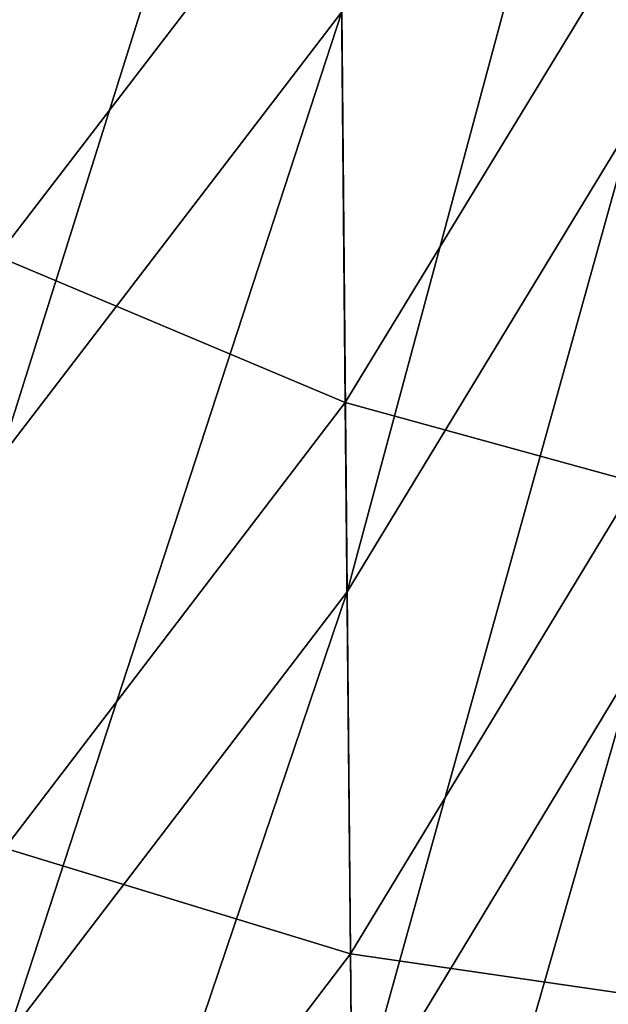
# Model space of a CAD drawing. Header units: millimetres. Extents: x -73 to 0, y -300 to 300.
# Tile 30 of 256: x -1.175 to -0.619, y -292.906 to -291.976. Entities that reach past the tile are written whole.
import ezdxf

# ---------------------------------------------------------------- set-up
doc = ezdxf.new("R2010")
doc.units = ezdxf.units.MM
doc.header["$LTSCALE"] = 26.699852
doc.layers.add('21', color=7, linetype='CONTINUOUS')

msp = doc.modelspace()

# ---------------------------------------------------------------- linework, layer by layer
at = {"layer": '21', "color": 7, "linetype": 'CONTINUOUS'}
for points in [[(-1.19354, -292.3898, 189.66521), (-0.87604, -291.38019, 197.25575), (-1.20085, -291.80218, 197.29006), (-1.19354, -292.3898, 189.66521)], [(-0.87077, -291.96848, 189.63332), (-0.87604, -291.38019, 197.25575), (-1.19354, -292.3898, 189.66521), (-0.87077, -291.96848, 189.63332)], [(-0.86577, -292.51601, 182.00751), (-0.59819, -291.52184, 189.59951), (-0.87077, -291.96848, 189.63332), (-0.86577, -292.51601, 182.00751)], [(-0.59483, -292.07024, 181.97613), (-0.59819, -291.52184, 189.59951), (-0.86577, -292.51601, 182.00751), (-0.59483, -292.07024, 181.97613)], [(-1.20336, -291.59818, -199.82067), (-0.87251, -291.7776, -192.18074), (-1.19594, -292.19913, -192.21343), (-1.20336, -291.59818, -199.82067)], [(-0.87251, -291.7776, -192.18074), (-0.86743, -292.3373, -184.57331), (-1.19594, -292.19913, -192.21343), (-0.87251, -291.7776, -192.18074)], [(-0.87251, -291.7776, -192.18074), (-0.59594, -291.89126, -184.54111), (-0.86743, -292.3373, -184.57331), (-0.87251, -291.7776, -192.18074)], [(-0.59594, -291.89126, -184.54111), (-0.5927, -292.41267, -176.93358), (-0.86743, -292.3373, -184.57331), (-0.59594, -291.89126, -184.54111)], [(-1.18659, -292.93667, 182.03713), (-0.87077, -291.96848, 189.63332), (-1.19354, -292.3898, 189.66521), (-1.18659, -292.93667, 182.03713)], [(-0.86577, -292.51601, 182.00751), (-0.87077, -291.96848, 189.63332), (-1.18659, -292.93667, 182.03713), (-0.86577, -292.51601, 182.00751)], [(-0.86103, -293.02562, 174.3786), (-0.59483, -292.07024, 181.97613), (-0.86577, -292.51601, 182.00751), (-0.86103, -293.02562, 174.3786)], [(-0.59164, -292.58071, 174.34951), (-0.59483, -292.07024, 181.97613), (-0.86103, -293.02562, 174.3786), (-0.59164, -292.58071, 174.34951)], [(-1.19594, -292.19913, -192.21343), (-0.86743, -292.3373, -184.57331), (-1.18889, -292.75818, -184.60368), (-1.19594, -292.19913, -192.21343)], [(-0.86743, -292.3373, -184.57331), (-0.86261, -292.85786, -176.96344), (-1.18889, -292.75818, -184.60368), (-0.86743, -292.3373, -184.57331)], [(-0.86743, -292.3373, -184.57331), (-0.5927, -292.41267, -176.93358), (-0.86261, -292.85786, -176.96344), (-0.86743, -292.3373, -184.57331)], [(-0.5927, -292.41267, -176.93358), (-0.58963, -292.89762, -169.32368), (-0.86261, -292.85786, -176.96344), (-0.5927, -292.41267, -176.93358)], [(-1.18001, -293.44565, 174.40607), (-0.86577, -292.51601, 182.00751), (-1.18659, -292.93667, 182.03713), (-1.18001, -293.44565, 174.40607)], [(-0.86103, -293.02562, 174.3786), (-0.86577, -292.51601, 182.00751), (-1.18001, -293.44565, 174.40607), (-0.86103, -293.02562, 174.3786)], [(-0.85655, -293.49974, 166.74668), (-0.59164, -292.58071, 174.34951), (-0.86103, -293.02562, 174.3786), (-0.85655, -293.49974, 166.74668)], [(-0.58861, -293.05567, 166.71974), (-0.59164, -292.58071, 174.34951), (-0.85655, -293.49974, 166.74668), (-0.58861, -293.05567, 166.71974)], [(-1.18889, -292.75818, -184.60368), (-0.86261, -292.85786, -176.96344), (-1.1822, -293.27809, -176.99162), (-1.18889, -292.75818, -184.60368)], [(-0.86261, -292.85786, -176.96344), (-0.85805, -293.34197, -169.35134), (-1.1822, -293.27809, -176.99162), (-0.86261, -292.85786, -176.96344)], [(-0.86261, -292.85786, -176.96344), (-0.58963, -292.89762, -169.32368), (-0.85805, -293.34197, -169.35134), (-0.86261, -292.85786, -176.96344)], [(-0.58963, -292.89762, -169.32368), (-0.58672, -293.34843, -161.71167), (-0.85805, -293.34197, -169.35134), (-0.58963, -292.89762, -169.32368)]]:
    msp.add_3dface(points, dxfattribs=at)

doc.saveas('drawing.dxf')
